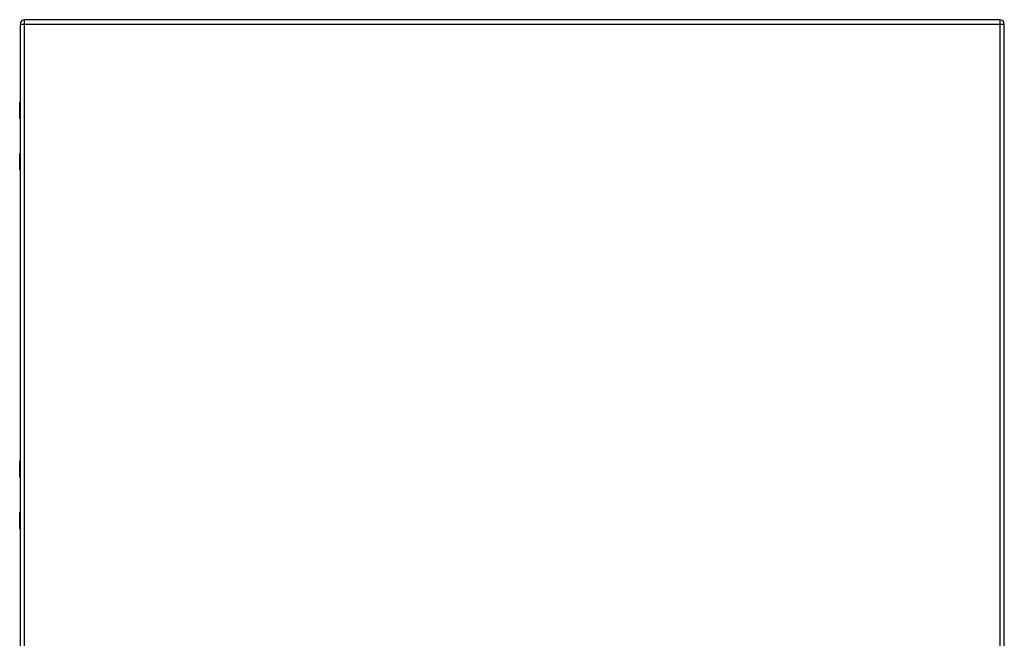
# Model space of a CAD drawing. Header units: inches. Extents: x 6 to 188, y 10 to 101.
# Tile 127 of 140: x 57 to 92, y 51 to 74. Entities that reach past the tile are written whole.
import ezdxf

# ---------------------------------------------------------------- set-up
doc = ezdxf.new("R2010")
doc.units = ezdxf.units.IN
doc.header["$MEASUREMENT"] = 0
doc.layers.add('Visible Edges(ANSI)', color=7, linetype='Continuous', lineweight=25)
doc.layers.add('Visible Tangent Edges(ANSI)', color=7, linetype='Continuous', lineweight=25)

msp = doc.modelspace()

# ---------------------------------------------------------------- linework, layer by layer
at = {"layer": 'Visible Edges(ANSI)'}
for p, q in [((92.294, 73.779), (56.698, 73.779)), ((56.537, 73.618), (56.537, 26.137)), ((92.455, 26.137), (92.455, 73.618)), ((56.518, 70.174), (56.518, 70.759)), ((56.537, 70.159), (56.533, 70.159)), ((56.518, 68.298), (56.518, 68.883)), ((56.533, 68.899), (56.537, 68.899)), ((56.518, 57.073), (56.518, 57.658)), ((56.537, 57.058), (56.533, 57.058)), ((56.518, 55.197), (56.518, 55.782)), ((56.533, 55.798), (56.537, 55.798))]:
    msp.add_line(p, q, dxfattribs=at)
for centre, radius, start, end in [((56.698, 73.618), 0.161, 90, 180), ((92.294, 73.618), 0.161, 0, 90), ((56.537, 70.759), 0.0197, 90.5386, 180), ((56.533, 70.174), 0.0157, 180, 270), ((56.533, 68.883), 0.0157, 90, 180), ((56.537, 68.298), 0.0197, 180, 269.4614), ((56.537, 57.658), 0.0197, 90.5386, 180), ((56.533, 57.073), 0.0157, 180, 270), ((56.533, 55.782), 0.0157, 90, 180), ((56.537, 55.197), 0.0197, 180, 269.4614)]:
    msp.add_arc(centre, radius, start, end, dxfattribs=at)
at = {"layer": 'Visible Tangent Edges(ANSI)'}
for p, q in [((56.698, 73.618), (56.698, 73.779)), ((92.294, 73.779), (92.294, 73.618)), ((56.537, 73.618), (56.698, 73.618)), ((56.698, 73.618), (92.294, 73.618)), ((56.698, 26.137), (56.698, 73.618)), ((92.294, 73.618), (92.455, 73.618)), ((92.294, 73.618), (92.294, 26.137)), ((56.537, 70.759), (56.518, 70.759)), ((56.518, 70.174), (56.537, 70.174)), ((56.537, 68.883), (56.518, 68.883)), ((56.518, 68.298), (56.537, 68.298)), ((56.537, 57.658), (56.518, 57.658)), ((56.518, 57.073), (56.537, 57.073)), ((56.537, 55.782), (56.518, 55.782)), ((56.518, 55.197), (56.537, 55.197))]:
    msp.add_line(p, q, dxfattribs=at)
at = {"layer": 'Visible Tangent Edges(ANSI)', "flags": 128}
for points in [[(56.537, 70.544), (56.536, 70.543), (56.534, 70.542), (56.533, 70.54), (56.531, 70.538), (56.53, 70.536), (56.529, 70.534), (56.528, 70.531), (56.528, 70.527), (56.527, 70.524), (56.527, 70.52), (56.526, 70.517), (56.526, 70.513), (56.526, 70.509), (56.527, 70.506), (56.527, 70.502), (56.528, 70.499), (56.528, 70.495), (56.529, 70.492), (56.53, 70.49), (56.531, 70.487), (56.533, 70.486), (56.534, 70.484), (56.536, 70.483), (56.537, 70.482)], [(56.537, 70.502), (56.537, 70.503), (56.537, 70.503), (56.537, 70.504), (56.536, 70.505), (56.536, 70.506), (56.536, 70.507), (56.536, 70.508), (56.536, 70.509), (56.536, 70.51), (56.536, 70.511), (56.536, 70.512), (56.536, 70.513), (56.536, 70.514), (56.536, 70.515), (56.536, 70.516), (56.536, 70.517), (56.536, 70.518), (56.536, 70.519), (56.536, 70.52), (56.536, 70.521), (56.537, 70.522), (56.537, 70.523), (56.537, 70.523), (56.537, 70.524)], [(56.537, 68.575), (56.536, 68.575), (56.534, 68.573), (56.533, 68.572), (56.531, 68.57), (56.53, 68.568), (56.529, 68.565), (56.528, 68.562), (56.528, 68.559), (56.527, 68.556), (56.527, 68.552), (56.526, 68.548), (56.526, 68.545), (56.526, 68.541), (56.527, 68.537), (56.527, 68.533), (56.528, 68.53), (56.528, 68.527), (56.529, 68.524), (56.53, 68.521), (56.531, 68.519), (56.533, 68.517), (56.534, 68.516), (56.536, 68.514), (56.537, 68.514)], [(56.537, 68.533), (56.537, 68.534), (56.537, 68.535), (56.537, 68.536), (56.536, 68.537), (56.536, 68.538), (56.536, 68.539), (56.536, 68.54), (56.536, 68.541), (56.536, 68.542), (56.536, 68.542), (56.536, 68.543), (56.536, 68.544), (56.536, 68.545), (56.536, 68.546), (56.536, 68.547), (56.536, 68.548), (56.536, 68.549), (56.536, 68.55), (56.536, 68.551), (56.536, 68.552), (56.537, 68.553), (56.537, 68.554), (56.537, 68.555), (56.537, 68.556)], [(56.537, 57.443), (56.536, 57.442), (56.534, 57.441), (56.533, 57.439), (56.531, 57.437), (56.53, 57.435), (56.529, 57.433), (56.528, 57.43), (56.528, 57.426), (56.527, 57.423), (56.527, 57.419), (56.526, 57.416), (56.526, 57.412), (56.526, 57.408), (56.527, 57.405), (56.527, 57.401), (56.528, 57.398), (56.528, 57.394), (56.529, 57.391), (56.53, 57.389), (56.531, 57.386), (56.533, 57.385), (56.534, 57.383), (56.536, 57.382), (56.537, 57.381)], [(56.537, 57.401), (56.537, 57.402), (56.537, 57.402), (56.537, 57.403), (56.536, 57.404), (56.536, 57.405), (56.536, 57.406), (56.536, 57.407), (56.536, 57.408), (56.536, 57.409), (56.536, 57.41), (56.536, 57.411), (56.536, 57.412), (56.536, 57.413), (56.536, 57.414), (56.536, 57.415), (56.536, 57.416), (56.536, 57.417), (56.536, 57.418), (56.536, 57.419), (56.536, 57.42), (56.537, 57.421), (56.537, 57.422), (56.537, 57.422), (56.537, 57.423)], [(56.537, 55.474), (56.536, 55.474), (56.534, 55.472), (56.533, 55.471), (56.531, 55.469), (56.53, 55.467), (56.529, 55.464), (56.528, 55.461), (56.528, 55.458), (56.527, 55.455), (56.527, 55.451), (56.526, 55.447), (56.526, 55.444), (56.526, 55.44), (56.527, 55.436), (56.527, 55.432), (56.528, 55.429), (56.528, 55.426), (56.529, 55.423), (56.53, 55.42), (56.531, 55.418), (56.533, 55.416), (56.534, 55.415), (56.536, 55.413), (56.537, 55.413)], [(56.537, 55.432), (56.537, 55.433), (56.537, 55.434), (56.537, 55.435), (56.536, 55.436), (56.536, 55.437), (56.536, 55.438), (56.536, 55.439), (56.536, 55.44), (56.536, 55.441), (56.536, 55.441), (56.536, 55.442), (56.536, 55.443), (56.536, 55.444), (56.536, 55.445), (56.536, 55.446), (56.536, 55.447), (56.536, 55.448), (56.536, 55.449), (56.536, 55.45), (56.536, 55.451), (56.537, 55.452), (56.537, 55.453), (56.537, 55.454), (56.537, 55.455)]]:
    msp.add_lwpolyline(points, dxfattribs=at)

doc.saveas('drawing.dxf')
